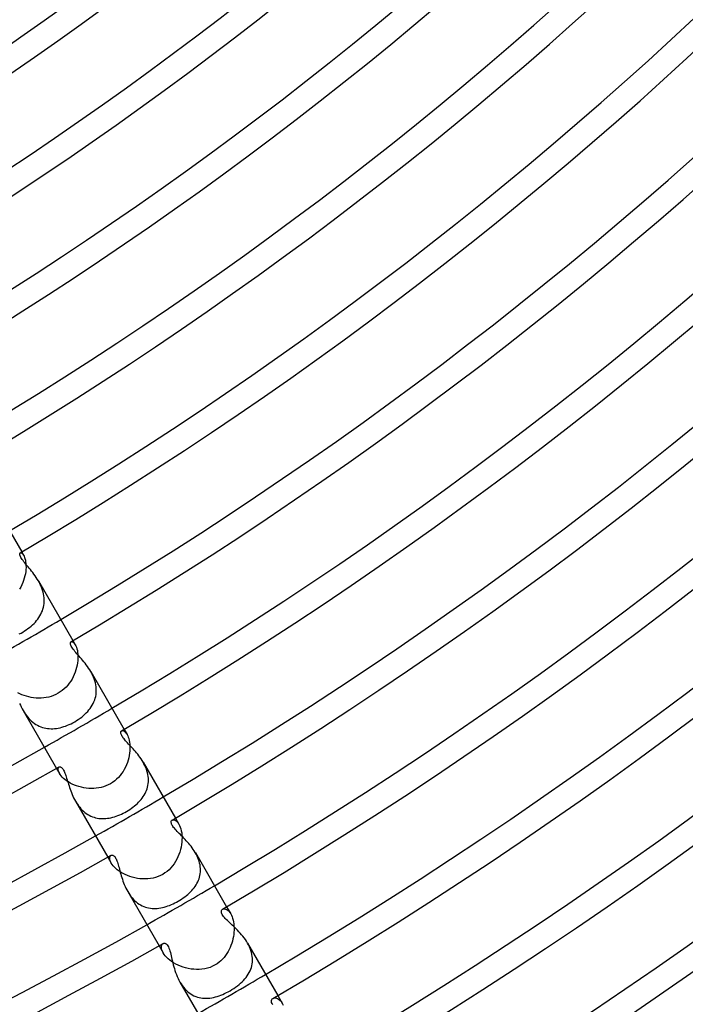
# Model space of a CAD drawing. Header units: millimetres. Extents: x -310 to 310, y -273 to 273.
# Tile 45 of 76: x 103 to 137, y -197 to -147. Entities that reach past the tile are written whole.
import ezdxf

# ---------------------------------------------------------------- set-up
doc = ezdxf.new("R2010")
doc.units = ezdxf.units.MM
doc.layers.add('HIDDEN', color=7, linetype='Continuous')
doc.layers.add('THICK', color=7, linetype='Continuous')

msp = doc.modelspace()

# ---------------------------------------------------------------- linework, layer by layer
at = {"layer": 'HIDDEN'}
for p, q in [((102.654, -173.971), (102.675, -173.966)), ((102.675, -173.966), (102.7, -173.97)), ((102.7, -173.97), (102.729, -173.984)), ((102.727, -173.929), (102.824, -174.096)), ((102.729, -173.984), (102.759, -174.01)), ((102.759, -174.01), (102.791, -174.047)), ((102.791, -174.047), (102.823, -174.095)), ((102.823, -174.095), (102.85, -174.146)), ((102.85, -174.146), (102.874, -174.205)), ((102.874, -174.205), (102.896, -174.272)), ((102.896, -174.272), (102.915, -174.346)), ((102.915, -174.346), (102.931, -174.429)), ((102.931, -174.429), (102.942, -174.519)), ((102.942, -174.519), (102.948, -174.615)), ((102.916, -175.044), (102.893, -175.158)), ((102.933, -174.931), (102.916, -175.044)), ((102.944, -174.822), (102.933, -174.931)), ((102.949, -174.717), (102.944, -174.822)), ((102.948, -174.615), (102.949, -174.717)), ((102.737, -175.614), (102.683, -175.725)), ((102.786, -175.501), (102.737, -175.614)), ((102.828, -175.387), (102.786, -175.501)), ((102.863, -175.272), (102.828, -175.387)), ((102.893, -175.158), (102.863, -175.272)), ((103.633, -175.501), (103.583, -175.411)), ((103.68, -175.594), (103.633, -175.501)), ((103.723, -175.688), (103.68, -175.594)), ((102.683, -175.725), (102.622, -175.833)), ((103.762, -175.785), (103.723, -175.688)), ((103.796, -175.883), (103.762, -175.785)), ((103.825, -175.981), (103.796, -175.883)), ((103.848, -176.08), (103.825, -175.981)), ((103.866, -176.179), (103.848, -176.08)), ((103.862, -176.669), (103.875, -176.574)), ((103.878, -176.279), (103.866, -176.179)), ((103.875, -176.574), (103.882, -176.477)), ((103.883, -176.379), (103.878, -176.279)), ((103.882, -176.477), (103.883, -176.379)), ((103.663, -177.206), (103.709, -177.122)), ((103.709, -177.122), (103.751, -177.035)), ((103.751, -177.035), (103.787, -176.947)), ((103.787, -176.947), (103.818, -176.856)), ((103.818, -176.856), (103.843, -176.763)), ((103.843, -176.763), (103.862, -176.669)), ((103.288, -177.664), (103.36, -177.594)), ((103.36, -177.594), (103.429, -177.521)), ((103.429, -177.521), (103.494, -177.446)), ((103.494, -177.446), (103.555, -177.368)), ((103.555, -177.368), (103.611, -177.288)), ((103.611, -177.288), (103.663, -177.206)), ((102.601, -178.13), (102.695, -178.083)), ((102.695, -178.083), (102.787, -178.032)), ((102.787, -178.032), (102.877, -177.978)), ((102.877, -177.978), (102.964, -177.92)), ((102.964, -177.92), (103.05, -177.86)), ((103.05, -177.86), (103.132, -177.798)), ((103.132, -177.798), (103.212, -177.732)), ((103.212, -177.732), (103.288, -177.664)), ((105.253, -178.534), (105.276, -178.526)), ((105.276, -178.526), (105.304, -178.528)), ((105.304, -178.528), (105.335, -178.539)), ((105.335, -178.539), (105.369, -178.56)), ((105.352, -178.475), (105.475, -178.688)), ((105.369, -178.56), (105.404, -178.592)), ((105.404, -178.592), (105.44, -178.634)), ((105.44, -178.634), (105.475, -178.688)), ((105.475, -178.688), (105.505, -178.747)), ((105.505, -178.747), (105.533, -178.815)), ((105.533, -178.815), (105.558, -178.892)), ((105.558, -178.892), (105.579, -178.976)), ((105.579, -178.976), (105.595, -179.069)), ((105.595, -179.069), (105.607, -179.169)), ((105.59, -179.618), (105.57, -179.738)), ((105.604, -179.501), (105.59, -179.618)), ((105.611, -179.386), (105.604, -179.501)), ((105.607, -179.169), (105.612, -179.276)), ((105.612, -179.276), (105.611, -179.386)), ((105.468, -180.098), (105.421, -180.216)), ((105.509, -179.978), (105.468, -180.098)), ((105.543, -179.858), (105.509, -179.978)), ((105.57, -179.738), (105.543, -179.858)), ((106.316, -180.149), (106.265, -180.057)), ((106.364, -180.244), (106.316, -180.149)), ((105.167, -180.66), (105.087, -180.76)), ((105.24, -180.554), (105.167, -180.66)), ((105.307, -180.445), (105.24, -180.554)), ((105.367, -180.332), (105.307, -180.445)), ((105.421, -180.216), (105.367, -180.332)), ((106.406, -180.34), (106.364, -180.244)), ((106.444, -180.437), (106.406, -180.34)), ((106.477, -180.536), (106.444, -180.437)), ((106.505, -180.636), (106.477, -180.536)), ((106.526, -180.737), (106.505, -180.636)), ((102.633, -181.198), (102.532, -181.147)), ((104.599, -181.171), (104.482, -181.233)), ((104.707, -181.103), (104.599, -181.171)), ((104.81, -181.028), (104.707, -181.103)), ((104.908, -180.945), (104.81, -181.028)), ((105.001, -180.855), (104.908, -180.945)), ((105.087, -180.76), (105.001, -180.855)), ((106.541, -180.837), (106.526, -180.737)), ((106.537, -181.233), (106.548, -181.135)), ((106.55, -180.937), (106.541, -180.837)), ((106.548, -181.135), (106.552, -181.036)), ((106.552, -181.036), (106.55, -180.937)), ((102.74, -181.245), (102.633, -181.198)), ((102.853, -181.288), (102.74, -181.245)), ((102.969, -181.326), (102.853, -181.288)), ((103.09, -181.357), (102.969, -181.326)), ((103.213, -181.383), (103.09, -181.357)), ((103.339, -181.403), (103.213, -181.383)), ((103.467, -181.415), (103.339, -181.403)), ((103.596, -181.421), (103.467, -181.415)), ((103.726, -181.419), (103.596, -181.421)), ((103.855, -181.409), (103.726, -181.419)), ((103.984, -181.391), (103.855, -181.409)), ((104.112, -181.364), (103.984, -181.391)), ((104.238, -181.329), (104.112, -181.364)), ((104.361, -181.285), (104.238, -181.329)), ((104.482, -181.233), (104.361, -181.285)), ((106.391, -181.693), (106.432, -181.605)), ((106.432, -181.605), (106.467, -181.515)), ((106.467, -181.515), (106.497, -181.423)), ((106.497, -181.423), (106.52, -181.329)), ((106.52, -181.329), (106.537, -181.233)), ((102.801, -182.057), (102.853, -182.143)), ((102.853, -182.143), (102.908, -182.227)), ((105.964, -182.249), (106.039, -182.177)), ((106.039, -182.177), (106.109, -182.102)), ((106.109, -182.102), (106.175, -182.025)), ((106.175, -182.025), (106.237, -181.945)), ((106.237, -181.945), (106.293, -181.863)), ((106.293, -181.863), (106.345, -181.78)), ((106.345, -181.78), (106.391, -181.693)), ((102.908, -182.227), (102.966, -182.308)), ((102.966, -182.308), (103.027, -182.386)), ((103.027, -182.386), (103.092, -182.46)), ((103.092, -182.46), (103.159, -182.531)), ((103.159, -182.531), (103.23, -182.598)), ((103.23, -182.598), (103.304, -182.66)), ((103.304, -182.66), (103.38, -182.716)), ((105.26, -182.73), (105.352, -182.682)), ((105.352, -182.682), (105.443, -182.632)), ((105.443, -182.632), (105.537, -182.575)), ((105.537, -182.575), (105.629, -182.515)), ((105.629, -182.515), (105.718, -182.453)), ((105.718, -182.453), (105.804, -182.388)), ((105.804, -182.388), (105.886, -182.32)), ((105.886, -182.32), (105.964, -182.249)), ((103.38, -182.716), (103.459, -182.767)), ((103.459, -182.767), (103.539, -182.813)), ((103.539, -182.813), (103.621, -182.854)), ((103.621, -182.854), (103.705, -182.889)), ((103.705, -182.889), (103.791, -182.919)), ((103.791, -182.919), (103.878, -182.943)), ((103.878, -182.943), (103.966, -182.962)), ((103.966, -182.962), (104.055, -182.975)), ((104.055, -182.975), (104.144, -182.984)), ((104.144, -182.984), (104.234, -182.987)), ((104.234, -182.987), (104.325, -182.986)), ((104.325, -182.986), (104.416, -182.98)), ((104.416, -182.98), (104.507, -182.969)), ((104.507, -182.969), (104.6, -182.954)), ((104.6, -182.954), (104.693, -182.935)), ((104.693, -182.935), (104.787, -182.911)), ((104.787, -182.911), (104.881, -182.883)), ((104.881, -182.883), (104.976, -182.851)), ((104.976, -182.851), (105.071, -182.814)), ((105.071, -182.814), (105.166, -182.774)), ((105.166, -182.774), (105.26, -182.73)), ((107.847, -183.099), (107.873, -183.089)), ((107.873, -183.089), (107.903, -183.088)), ((107.903, -183.088), (107.937, -183.096)), ((107.937, -183.096), (107.974, -183.113)), ((107.974, -183.113), (108.012, -183.14)), ((107.977, -183.022), (108.128, -183.283)), ((108.012, -183.14), (108.051, -183.177)), ((108.051, -183.177), (108.09, -183.224)), ((108.09, -183.224), (108.128, -183.283)), ((108.128, -183.283), (108.16, -183.345)), ((108.16, -183.345), (108.19, -183.417)), ((108.19, -183.417), (108.217, -183.497)), ((108.217, -183.497), (108.239, -183.585)), ((108.239, -183.585), (108.257, -183.681)), ((108.257, -183.681), (108.269, -183.783)), ((108.271, -184.12), (108.258, -184.238)), ((108.269, -183.783), (108.276, -183.892)), ((108.276, -184.004), (108.271, -184.12)), ((108.276, -183.892), (108.276, -184.004)), ((108.181, -184.602), (108.141, -184.723)), ((108.213, -184.481), (108.181, -184.602)), ((108.239, -184.359), (108.213, -184.481)), ((108.258, -184.238), (108.239, -184.359)), ((108.994, -184.787), (108.946, -184.7)), ((104.513, -185.022), (104.664, -185.283)), ((104.594, -185.064), (104.597, -185.024)), ((104.598, -185.111), (104.594, -185.064)), ((104.597, -185.024), (104.607, -184.991)), ((104.61, -185.163), (104.598, -185.111)), ((104.607, -184.991), (104.624, -184.965)), ((104.632, -185.221), (104.61, -185.163)), ((104.624, -184.965), (104.645, -184.948)), ((107.919, -185.184), (107.846, -185.29)), ((107.984, -185.073), (107.919, -185.184)), ((108.043, -184.959), (107.984, -185.073)), ((108.096, -184.842), (108.043, -184.959)), ((108.141, -184.723), (108.096, -184.842)), ((109.039, -184.876), (108.994, -184.787)), ((109.079, -184.967), (109.039, -184.876)), ((109.115, -185.059), (109.079, -184.967)), ((109.147, -185.153), (109.115, -185.059)), ((109.173, -185.246), (109.147, -185.153)), ((104.664, -185.283), (104.632, -185.221)), ((104.702, -185.343), (104.664, -185.283)), ((104.749, -185.405), (104.702, -185.343)), ((104.806, -185.468), (104.749, -185.405)), ((104.871, -185.532), (104.806, -185.468)), ((104.945, -185.595), (104.871, -185.532)), ((105.028, -185.657), (104.945, -185.595)), ((105.119, -185.717), (105.028, -185.657)), ((107.492, -185.664), (107.387, -185.741)), ((107.59, -185.58), (107.492, -185.664)), ((107.682, -185.489), (107.59, -185.58)), ((107.768, -185.392), (107.682, -185.489)), ((107.846, -185.29), (107.768, -185.392)), ((109.193, -185.34), (109.173, -185.246)), ((109.208, -185.433), (109.193, -185.34)), ((109.217, -185.526), (109.208, -185.433)), ((109.21, -185.802), (109.218, -185.711)), ((109.22, -185.619), (109.217, -185.526)), ((109.218, -185.711), (109.22, -185.619)), ((105.216, -185.774), (105.119, -185.717)), ((105.32, -185.826), (105.216, -185.774)), ((105.429, -185.875), (105.32, -185.826)), ((105.544, -185.918), (105.429, -185.875)), ((105.662, -185.957), (105.544, -185.918)), ((105.784, -185.989), (105.662, -185.957)), ((105.908, -186.015), (105.784, -185.989)), ((106.034, -186.035), (105.908, -186.015)), ((106.161, -186.048), (106.034, -186.035)), ((106.29, -186.054), (106.161, -186.048)), ((106.418, -186.052), (106.29, -186.054)), ((106.547, -186.043), (106.418, -186.052)), ((106.674, -186.025), (106.547, -186.043)), ((106.801, -185.999), (106.674, -186.025)), ((106.924, -185.965), (106.801, -185.999)), ((107.046, -185.922), (106.924, -185.965)), ((107.164, -185.87), (107.046, -185.922)), ((107.278, -185.81), (107.164, -185.87)), ((107.387, -185.741), (107.278, -185.81)), ((109.088, -186.23), (109.123, -186.148)), ((109.123, -186.148), (109.152, -186.064)), ((109.152, -186.064), (109.177, -185.978)), ((109.177, -185.978), (109.196, -185.891)), ((109.196, -185.891), (109.21, -185.802)), ((105.482, -186.7), (105.531, -186.782)), ((108.721, -186.753), (108.785, -186.685)), ((108.785, -186.685), (108.846, -186.614)), ((108.846, -186.614), (108.903, -186.541)), ((108.903, -186.541), (108.956, -186.466)), ((108.956, -186.466), (109.004, -186.39)), ((109.004, -186.39), (109.048, -186.311)), ((109.048, -186.311), (109.088, -186.23)), ((105.531, -186.782), (105.584, -186.863)), ((105.584, -186.863), (105.64, -186.94)), ((105.64, -186.94), (105.699, -187.016)), ((105.699, -187.016), (105.762, -187.088)), ((105.762, -187.088), (105.828, -187.156)), ((105.828, -187.156), (105.895, -187.219)), ((105.895, -187.219), (105.966, -187.278)), ((108.012, -187.278), (108.097, -187.23)), ((108.097, -187.23), (108.184, -187.179)), ((108.184, -187.179), (108.268, -187.125)), ((108.268, -187.125), (108.35, -187.068)), ((108.35, -187.068), (108.43, -187.009)), ((108.43, -187.009), (108.507, -186.948)), ((108.507, -186.948), (108.582, -186.885)), ((108.582, -186.885), (108.653, -186.82)), ((108.653, -186.82), (108.721, -186.753)), ((105.966, -187.278), (106.039, -187.332)), ((106.039, -187.332), (106.114, -187.381)), ((106.114, -187.381), (106.192, -187.426)), ((106.192, -187.426), (106.271, -187.465)), ((106.271, -187.465), (106.352, -187.499)), ((106.352, -187.499), (106.434, -187.527)), ((106.434, -187.527), (106.517, -187.551)), ((106.517, -187.551), (106.602, -187.569)), ((106.602, -187.569), (106.687, -187.583)), ((106.687, -187.583), (106.774, -187.591)), ((106.774, -187.591), (106.861, -187.595)), ((106.861, -187.595), (106.948, -187.594)), ((106.948, -187.594), (107.037, -187.589)), ((107.037, -187.589), (107.125, -187.58)), ((107.125, -187.58), (107.214, -187.566)), ((107.214, -187.566), (107.303, -187.548)), ((107.303, -187.548), (107.392, -187.527)), ((107.392, -187.527), (107.482, -187.501)), ((107.482, -187.501), (107.571, -187.472)), ((107.571, -187.472), (107.66, -187.44)), ((107.66, -187.44), (107.749, -187.404)), ((107.749, -187.404), (107.837, -187.365)), ((107.837, -187.365), (107.925, -187.323)), ((107.925, -187.323), (108.012, -187.278)), ((110.436, -187.667), (110.469, -187.655)), ((110.469, -187.655), (110.507, -187.652)), ((110.507, -187.652), (110.549, -187.66)), ((110.549, -187.66), (110.594, -187.68)), ((110.594, -187.68), (110.642, -187.711)), ((110.602, -187.569), (110.782, -187.881)), ((110.642, -187.711), (110.69, -187.755)), ((110.69, -187.755), (110.737, -187.811)), ((110.737, -187.811), (110.782, -187.881)), ((110.782, -187.881), (110.819, -187.952)), ((110.819, -187.952), (110.853, -188.033)), ((110.853, -188.033), (110.882, -188.123)), ((110.882, -188.123), (110.906, -188.221)), ((110.906, -188.221), (110.925, -188.326)), ((110.925, -188.326), (110.937, -188.438)), ((110.941, -188.678), (110.933, -188.802)), ((110.937, -188.438), (110.943, -188.556)), ((110.943, -188.556), (110.941, -188.678)), ((110.865, -189.184), (110.828, -189.311)), ((110.895, -189.056), (110.865, -189.184)), ((110.918, -188.928), (110.895, -189.056)), ((110.933, -188.802), (110.918, -188.928)), ((107.138, -189.569), (107.318, -189.881)), ((107.238, -189.617), (107.244, -189.568)), ((107.242, -189.674), (107.238, -189.617)), ((107.255, -189.737), (107.242, -189.674)), ((107.244, -189.568), (107.258, -189.527)), ((107.281, -189.806), (107.255, -189.737)), ((107.258, -189.527), (107.279, -189.496)), ((107.279, -189.496), (107.306, -189.474)), ((110.675, -189.681), (110.61, -189.798)), ((110.733, -189.56), (110.675, -189.681)), ((110.784, -189.437), (110.733, -189.56)), ((110.828, -189.311), (110.784, -189.437)), ((111.672, -189.425), (111.624, -189.338)), ((111.716, -189.514), (111.672, -189.425)), ((111.755, -189.603), (111.716, -189.514)), ((111.79, -189.694), (111.755, -189.603)), ((111.82, -189.785), (111.79, -189.694)), ((107.318, -189.88), (107.281, -189.806)), ((107.361, -189.947), (107.318, -189.88)), ((107.413, -190.016), (107.361, -189.947)), ((107.476, -190.086), (107.413, -190.016)), ((107.547, -190.155), (107.476, -190.086)), ((107.628, -190.223), (107.547, -190.155)), ((107.719, -190.29), (107.628, -190.223)), ((110.278, -190.213), (110.177, -190.301)), ((110.371, -190.118), (110.278, -190.213)), ((110.458, -190.017), (110.371, -190.118)), ((110.537, -189.91), (110.458, -190.017)), ((110.61, -189.798), (110.537, -189.91)), ((111.845, -189.877), (111.82, -189.785)), ((111.864, -189.969), (111.845, -189.877)), ((111.878, -190.061), (111.864, -189.969)), ((111.885, -190.153), (111.878, -190.061)), ((111.884, -190.332), (111.887, -190.243)), ((111.887, -190.243), (111.885, -190.153)), ((107.817, -190.353), (107.719, -190.29)), ((107.922, -190.413), (107.817, -190.353)), ((108.032, -190.468), (107.922, -190.413)), ((108.149, -190.518), (108.032, -190.468)), ((108.271, -190.563), (108.149, -190.518)), ((108.396, -190.602), (108.271, -190.563)), ((108.524, -190.634), (108.396, -190.602)), ((108.655, -190.659), (108.524, -190.634)), ((108.788, -190.677), (108.655, -190.659)), ((108.921, -190.687), (108.788, -190.677)), ((109.055, -190.69), (108.921, -190.687)), ((109.19, -190.684), (109.055, -190.69)), ((109.323, -190.669), (109.19, -190.684)), ((109.456, -190.645), (109.323, -190.669)), ((109.586, -190.612), (109.456, -190.645)), ((109.714, -190.568), (109.586, -190.612)), ((109.838, -190.515), (109.714, -190.568)), ((109.958, -190.452), (109.838, -190.515)), ((110.07, -190.381), (109.958, -190.452)), ((110.177, -190.301), (110.07, -190.381)), ((111.748, -190.84), (111.784, -190.759)), ((111.784, -190.759), (111.814, -190.677)), ((111.814, -190.677), (111.84, -190.593)), ((111.84, -190.593), (111.86, -190.508)), ((111.86, -190.508), (111.875, -190.421)), ((111.875, -190.421), (111.884, -190.332)), ((111.443, -191.283), (111.504, -191.214)), ((111.504, -191.214), (111.562, -191.143)), ((111.562, -191.143), (111.615, -191.07)), ((111.615, -191.07), (111.664, -190.995)), ((111.664, -190.995), (111.708, -190.918)), ((111.708, -190.918), (111.748, -190.84)), ((108.16, -191.338), (108.211, -191.424)), ((108.211, -191.424), (108.267, -191.507)), ((108.267, -191.507), (108.326, -191.587)), ((108.326, -191.587), (108.387, -191.663)), ((108.387, -191.663), (108.452, -191.735)), ((108.452, -191.735), (108.52, -191.803)), ((110.838, -191.773), (110.923, -191.719)), ((110.923, -191.719), (111.006, -191.662)), ((111.006, -191.662), (111.086, -191.604)), ((111.086, -191.604), (111.164, -191.543)), ((111.164, -191.543), (111.239, -191.481)), ((111.239, -191.481), (111.311, -191.417)), ((111.311, -191.417), (111.379, -191.351)), ((111.379, -191.351), (111.443, -191.283)), ((108.52, -191.803), (108.591, -191.865)), ((108.591, -191.865), (108.664, -191.923)), ((108.664, -191.923), (108.741, -191.976)), ((108.741, -191.976), (108.818, -192.023)), ((108.818, -192.023), (108.898, -192.064)), ((108.898, -192.064), (108.98, -192.1)), ((108.98, -192.1), (109.063, -192.13)), ((109.063, -192.13), (109.147, -192.155)), ((109.147, -192.155), (109.233, -192.174)), ((109.233, -192.174), (109.319, -192.188)), ((109.319, -192.188), (109.407, -192.197)), ((109.407, -192.197), (109.495, -192.201)), ((109.495, -192.201), (109.583, -192.201)), ((109.583, -192.201), (109.673, -192.195)), ((109.673, -192.195), (109.762, -192.185)), ((109.762, -192.185), (109.852, -192.171)), ((109.852, -192.171), (109.942, -192.153)), ((109.942, -192.153), (110.033, -192.13)), ((110.033, -192.13), (110.123, -192.104)), ((110.123, -192.104), (110.214, -192.074)), ((110.214, -192.074), (110.304, -192.041)), ((110.304, -192.041), (110.395, -192.004)), ((110.395, -192.004), (110.485, -191.963)), ((110.485, -191.963), (110.575, -191.92)), ((110.575, -191.92), (110.663, -191.874)), ((110.663, -191.874), (110.75, -191.825)), ((110.75, -191.825), (110.838, -191.773)), ((113.02, -192.238), (113.052, -192.224)), ((113.052, -192.224), (113.088, -192.218)), ((113.088, -192.218), (113.127, -192.22)), ((113.127, -192.22), (113.17, -192.23)), ((113.17, -192.23), (113.214, -192.248)), ((113.214, -192.248), (113.26, -192.276)), ((113.228, -192.116), (113.439, -192.481)), ((113.26, -192.276), (113.306, -192.313)), ((113.306, -192.313), (113.352, -192.359)), ((113.352, -192.359), (113.396, -192.415)), ((113.396, -192.415), (113.438, -192.481)), ((113.438, -192.481), (113.474, -192.549)), ((113.474, -192.549), (113.506, -192.624)), ((113.506, -192.624), (113.535, -192.706)), ((113.535, -192.706), (113.56, -192.794)), ((113.56, -192.794), (113.58, -192.888)), ((113.58, -192.888), (113.595, -192.987)), ((113.595, -192.987), (113.605, -193.091)), ((113.605, -193.091), (113.61, -193.198)), ((113.61, -193.198), (113.609, -193.308)), ((113.551, -193.76), (113.523, -193.873)), ((113.574, -193.646), (113.551, -193.76)), ((113.591, -193.533), (113.574, -193.646)), ((113.603, -193.42), (113.591, -193.533)), ((113.609, -193.308), (113.603, -193.42)), ((109.764, -194.116), (109.975, -194.481)), ((109.884, -194.197), (109.888, -194.142)), ((109.89, -194.26), (109.884, -194.197)), ((109.888, -194.142), (109.899, -194.093)), ((109.907, -194.329), (109.89, -194.26)), ((109.899, -194.093), (109.918, -194.052)), ((109.918, -194.052), (109.943, -194.02)), ((109.943, -194.02), (109.973, -193.997)), ((113.406, -194.205), (113.356, -194.311)), ((113.45, -194.096), (113.406, -194.205)), ((113.489, -193.986), (113.45, -194.096)), ((113.523, -193.873), (113.489, -193.986)), ((114.353, -194.069), (114.301, -193.975)), ((114.399, -194.165), (114.353, -194.069)), ((114.44, -194.261), (114.399, -194.165)), ((114.475, -194.359), (114.44, -194.261)), ((109.935, -194.403), (109.907, -194.329)), ((109.974, -194.481), (109.935, -194.403)), ((110.021, -194.554), (109.974, -194.481)), ((110.079, -194.629), (110.021, -194.554)), ((110.146, -194.705), (110.079, -194.629)), ((110.224, -194.779), (110.146, -194.705)), ((110.312, -194.852), (110.224, -194.779)), ((113.019, -194.797), (112.932, -194.882)), ((113.099, -194.707), (113.019, -194.797)), ((113.173, -194.613), (113.099, -194.707)), ((113.24, -194.515), (113.173, -194.613)), ((113.301, -194.414), (113.24, -194.515)), ((113.356, -194.311), (113.301, -194.414)), ((114.504, -194.458), (114.475, -194.359)), ((114.527, -194.558), (114.504, -194.458)), ((114.543, -194.657), (114.527, -194.558)), ((114.551, -194.755), (114.543, -194.657)), ((114.554, -194.852), (114.551, -194.755)), ((110.408, -194.923), (110.312, -194.852)), ((110.514, -194.991), (110.408, -194.923)), ((110.626, -195.054), (110.514, -194.991)), ((110.744, -195.111), (110.626, -195.054)), ((110.868, -195.163), (110.744, -195.111)), ((110.997, -195.209), (110.868, -195.163)), ((111.129, -195.248), (110.997, -195.209)), ((111.265, -195.28), (111.129, -195.248)), ((111.403, -195.304), (111.265, -195.28)), ((111.542, -195.32), (111.403, -195.304)), ((112.105, -195.294), (111.964, -195.315)), ((112.243, -195.262), (112.105, -195.294)), ((112.379, -195.219), (112.243, -195.262)), ((112.511, -195.165), (112.379, -195.219)), ((112.64, -195.098), (112.511, -195.165)), ((112.742, -195.034), (112.64, -195.098)), ((112.84, -194.962), (112.742, -195.034)), ((112.932, -194.882), (112.84, -194.962)), ((114.464, -195.318), (114.495, -195.228)), ((114.495, -195.228), (114.519, -195.137)), ((114.519, -195.137), (114.537, -195.043)), ((114.537, -195.043), (114.549, -194.948)), ((114.549, -194.948), (114.554, -194.852)), ((111.683, -195.328), (111.542, -195.32)), ((111.824, -195.327), (111.683, -195.328)), ((111.964, -195.315), (111.824, -195.327)), ((114.162, -195.811), (114.225, -195.734)), ((114.225, -195.734), (114.284, -195.655)), ((114.284, -195.655), (114.337, -195.574)), ((114.337, -195.574), (114.385, -195.49)), ((114.385, -195.49), (114.427, -195.405)), ((114.427, -195.405), (114.464, -195.318)), ((110.838, -195.977), (110.894, -196.069)), ((110.894, -196.069), (110.954, -196.157)), ((110.954, -196.157), (111.018, -196.241)), ((111.018, -196.241), (111.085, -196.321)), ((113.501, -196.358), (113.596, -196.297)), ((113.596, -196.297), (113.689, -196.233)), ((113.689, -196.233), (113.778, -196.168)), ((113.778, -196.168), (113.863, -196.1)), ((113.863, -196.1), (113.944, -196.031)), ((113.944, -196.031), (114.021, -195.959)), ((114.021, -195.959), (114.094, -195.886)), ((114.094, -195.886), (114.162, -195.811)), ((111.085, -196.321), (111.157, -196.396)), ((111.157, -196.396), (111.231, -196.464)), ((111.231, -196.464), (111.309, -196.527)), ((111.309, -196.527), (111.388, -196.583)), ((111.388, -196.583), (111.47, -196.633)), ((111.47, -196.633), (111.555, -196.676)), ((111.555, -196.676), (111.642, -196.713)), ((111.642, -196.713), (111.729, -196.744)), ((111.729, -196.744), (111.818, -196.768)), ((111.818, -196.768), (111.908, -196.786)), ((111.908, -196.786), (111.999, -196.798)), ((111.999, -196.798), (112.091, -196.805)), ((112.091, -196.805), (112.183, -196.806)), ((112.183, -196.806), (112.276, -196.802)), ((112.276, -196.802), (112.37, -196.793)), ((112.37, -196.793), (112.464, -196.779)), ((112.464, -196.779), (112.558, -196.76)), ((112.558, -196.76), (112.653, -196.737)), ((112.653, -196.737), (112.748, -196.709)), ((112.748, -196.709), (112.842, -196.678)), ((112.842, -196.678), (112.937, -196.643)), ((112.937, -196.643), (113.031, -196.604)), ((113.031, -196.604), (113.126, -196.562)), ((113.126, -196.562), (113.219, -196.516)), ((113.219, -196.516), (113.311, -196.468)), ((113.311, -196.468), (113.402, -196.418)), ((113.402, -196.418), (113.501, -196.358)), ((115.599, -196.812), (115.631, -196.797)), ((115.631, -196.797), (115.666, -196.789)), ((115.666, -196.789), (115.705, -196.786)), ((115.705, -196.786), (115.746, -196.79)), ((115.746, -196.79), (115.789, -196.801)), ((115.789, -196.801), (115.833, -196.819)), ((115.833, -196.819), (115.879, -196.844)), ((115.853, -196.663), (116.096, -197.084)), ((115.879, -196.844), (115.924, -196.876)), ((115.924, -196.876), (115.969, -196.917)), ((115.969, -196.917), (116.014, -196.965)), ((116.014, -196.965), (116.056, -197.021)), ((116.056, -197.021), (116.096, -197.084)), ((116.096, -197.084), (116.132, -197.152))]:
    msp.add_line(p, q, dxfattribs=at)
for radius, start, end in [(206, 299.44375, 300.55626), (211.25, 299.45756, 300.54245), (216.5, 299.47068, 300.52927), (221.75, 299.48322, 300.51678), (227, 299.4952, 300.50481)]:
    msp.add_arc((0, 0), radius, start, end, dxfattribs=at)
at = {"layer": 'THICK'}
for p, q in [((100.899, -170.763), (102.727, -173.929)), ((102.63, -174.023), (102.633, -174)), ((102.631, -174.051), (102.63, -174.023)), ((102.637, -174.084), (102.631, -174.051)), ((102.633, -174), (102.642, -173.983)), ((102.65, -174.122), (102.637, -174.084)), ((102.642, -173.983), (102.654, -173.971)), ((102.668, -174.164), (102.65, -174.122)), ((102.692, -174.21), (102.668, -174.164)), ((102.722, -174.261), (102.692, -174.21)), ((102.758, -174.315), (102.722, -174.261)), ((102.798, -174.372), (102.758, -174.315)), ((102.844, -174.431), (102.798, -174.372)), ((102.892, -174.492), (102.844, -174.431)), ((102.944, -174.556), (102.892, -174.492)), ((102.999, -174.622), (102.944, -174.556)), ((103.055, -174.689), (102.999, -174.622)), ((103.112, -174.758), (103.055, -174.689)), ((103.171, -174.83), (103.112, -174.758)), ((103.231, -174.905), (103.171, -174.83)), ((103.292, -174.982), (103.231, -174.905)), ((103.352, -175.062), (103.292, -174.982)), ((103.412, -175.145), (103.352, -175.062)), ((103.471, -175.231), (103.412, -175.145)), ((103.528, -175.32), (103.471, -175.231)), ((103.583, -175.411), (103.528, -175.32)), ((103.584, -175.412), (105.352, -178.475)), ((105.22, -178.606), (105.223, -178.581)), ((105.223, -178.636), (105.22, -178.606)), ((105.223, -178.581), (105.229, -178.561)), ((105.23, -178.67), (105.223, -178.636)), ((105.229, -178.561), (105.239, -178.545)), ((105.239, -178.545), (105.253, -178.534)), ((105.244, -178.71), (105.23, -178.67)), ((105.265, -178.755), (105.244, -178.71)), ((105.292, -178.804), (105.265, -178.755)), ((105.326, -178.857), (105.292, -178.804)), ((105.365, -178.912), (105.326, -178.857)), ((105.408, -178.968), (105.365, -178.912)), ((105.455, -179.026), (105.408, -178.968)), ((105.505, -179.085), (105.455, -179.026)), ((105.557, -179.145), (105.505, -179.085)), ((105.611, -179.207), (105.557, -179.145)), ((105.668, -179.271), (105.611, -179.207)), ((105.727, -179.338), (105.668, -179.271)), ((105.787, -179.407), (105.727, -179.338)), ((105.848, -179.479), (105.787, -179.407)), ((105.91, -179.553), (105.848, -179.479)), ((105.972, -179.631), (105.91, -179.553)), ((106.034, -179.711), (105.972, -179.631)), ((106.095, -179.793), (106.034, -179.711)), ((106.154, -179.878), (106.095, -179.793)), ((106.211, -179.966), (106.154, -179.878)), ((106.265, -180.057), (106.211, -179.966)), ((106.266, -180.058), (107.977, -183.022)), ((102.62, -181.691), (102.661, -181.783)), ((102.661, -181.783), (102.705, -181.875)), ((102.705, -181.875), (102.751, -181.967)), ((102.751, -181.967), (102.801, -182.057)), ((102.802, -182.058), (104.513, -185.022)), ((107.806, -183.18), (107.808, -183.157)), ((107.807, -183.205), (107.806, -183.18)), ((107.808, -183.157), (107.814, -183.138)), ((107.814, -183.138), (107.823, -183.122)), ((107.823, -183.122), (107.834, -183.109)), ((107.834, -183.109), (107.847, -183.099)), ((107.811, -183.234), (107.807, -183.205)), ((107.82, -183.266), (107.811, -183.234)), ((107.834, -183.301), (107.82, -183.266)), ((107.852, -183.339), (107.834, -183.301)), ((107.875, -183.379), (107.852, -183.339)), ((107.902, -183.421), (107.875, -183.379)), ((107.934, -183.466), (107.902, -183.421)), ((107.97, -183.512), (107.934, -183.466)), ((108.009, -183.56), (107.97, -183.512)), ((108.053, -183.611), (108.009, -183.56)), ((108.1, -183.664), (108.053, -183.611)), ((108.15, -183.718), (108.1, -183.664)), ((108.202, -183.775), (108.15, -183.718)), ((108.257, -183.833), (108.202, -183.775)), ((108.314, -183.894), (108.257, -183.833)), ((108.372, -183.956), (108.314, -183.894)), ((108.431, -184.02), (108.372, -183.956)), ((108.491, -184.087), (108.431, -184.02)), ((108.551, -184.156), (108.491, -184.087)), ((108.611, -184.227), (108.551, -184.156)), ((108.671, -184.3), (108.611, -184.227)), ((108.729, -184.376), (108.671, -184.3)), ((108.786, -184.453), (108.729, -184.376)), ((108.842, -184.533), (108.786, -184.453)), ((108.895, -184.615), (108.842, -184.533)), ((108.946, -184.7), (108.895, -184.615)), ((108.946, -184.7), (110.602, -187.569)), ((104.645, -184.948), (104.661, -184.941)), ((104.661, -184.941), (104.678, -184.938)), ((104.678, -184.938), (104.697, -184.939)), ((104.697, -184.939), (104.717, -184.944)), ((104.717, -184.944), (104.739, -184.954)), ((104.739, -184.954), (104.761, -184.969)), ((104.761, -184.969), (104.784, -184.988)), ((104.784, -184.988), (104.807, -185.013)), ((104.807, -185.013), (104.831, -185.043)), ((104.831, -185.043), (104.854, -185.079)), ((104.854, -185.079), (104.877, -185.119)), ((104.877, -185.119), (104.9, -185.164)), ((104.9, -185.164), (104.922, -185.214)), ((104.922, -185.214), (104.944, -185.268)), ((104.944, -185.268), (104.966, -185.327)), ((104.966, -185.327), (104.988, -185.39)), ((104.988, -185.39), (105.01, -185.457)), ((105.01, -185.457), (105.032, -185.527)), ((105.032, -185.527), (105.055, -185.601)), ((105.055, -185.601), (105.078, -185.677)), ((105.078, -185.677), (105.101, -185.756)), ((105.101, -185.756), (105.126, -185.837)), ((105.126, -185.837), (105.153, -185.92)), ((105.153, -185.92), (105.18, -186.004)), ((105.18, -186.004), (105.21, -186.09)), ((105.21, -186.09), (105.241, -186.177)), ((105.241, -186.177), (105.274, -186.264)), ((105.274, -186.264), (105.31, -186.352)), ((105.31, -186.352), (105.349, -186.44)), ((105.349, -186.44), (105.39, -186.528)), ((105.39, -186.528), (105.435, -186.614)), ((105.435, -186.614), (105.482, -186.7)), ((105.482, -186.7), (107.138, -189.569)), ((110.387, -187.743), (110.394, -187.719)), ((110.394, -187.719), (110.404, -187.698)), ((110.404, -187.698), (110.419, -187.68)), ((110.419, -187.68), (110.436, -187.667)), ((110.385, -187.772), (110.387, -187.743)), ((110.388, -187.803), (110.385, -187.772)), ((110.396, -187.837), (110.388, -187.803)), ((110.409, -187.874), (110.396, -187.837)), ((110.427, -187.913), (110.409, -187.874)), ((110.45, -187.954), (110.427, -187.913)), ((110.479, -187.998), (110.45, -187.954)), ((110.513, -188.045), (110.479, -187.998)), ((110.552, -188.094), (110.513, -188.045)), ((110.596, -188.144), (110.552, -188.094)), ((110.643, -188.195), (110.596, -188.144)), ((110.693, -188.249), (110.643, -188.195)), ((110.746, -188.303), (110.693, -188.249)), ((110.802, -188.359), (110.746, -188.303)), ((110.859, -188.416), (110.802, -188.359)), ((110.918, -188.475), (110.859, -188.416)), ((110.978, -188.535), (110.918, -188.475)), ((111.039, -188.597), (110.978, -188.535)), ((111.1, -188.662), (111.039, -188.597)), ((111.162, -188.728), (111.1, -188.662)), ((111.224, -188.797), (111.162, -188.728)), ((111.286, -188.868), (111.224, -188.797)), ((111.347, -188.941), (111.286, -188.868)), ((111.407, -189.016), (111.347, -188.941)), ((111.464, -189.094), (111.407, -189.016)), ((111.52, -189.173), (111.464, -189.094)), ((111.573, -189.255), (111.52, -189.173)), ((107.306, -189.474), (107.326, -189.466)), ((107.326, -189.466), (107.347, -189.462)), ((107.347, -189.462), (107.37, -189.463)), ((107.37, -189.463), (107.394, -189.468)), ((107.394, -189.468), (107.418, -189.48)), ((107.418, -189.48), (107.443, -189.496)), ((107.443, -189.496), (107.469, -189.519)), ((107.469, -189.519), (107.493, -189.546)), ((107.493, -189.546), (107.518, -189.58)), ((107.518, -189.58), (107.542, -189.618)), ((107.542, -189.618), (107.565, -189.663)), ((107.565, -189.663), (107.588, -189.712)), ((107.588, -189.712), (107.61, -189.768)), ((111.624, -189.338), (111.573, -189.255)), ((111.625, -189.34), (113.228, -192.116)), ((107.61, -189.768), (107.632, -189.828)), ((107.632, -189.828), (107.653, -189.892)), ((107.653, -189.892), (107.674, -189.961)), ((107.674, -189.961), (107.694, -190.033)), ((107.694, -190.033), (107.715, -190.108)), ((107.715, -190.108), (107.736, -190.187)), ((107.736, -190.187), (107.758, -190.268)), ((107.758, -190.268), (107.781, -190.352)), ((107.781, -190.352), (107.804, -190.438)), ((107.804, -190.438), (107.83, -190.526)), ((107.83, -190.526), (107.857, -190.615)), ((107.857, -190.615), (107.885, -190.706)), ((107.885, -190.706), (107.917, -190.797)), ((107.917, -190.797), (107.95, -190.889)), ((107.95, -190.889), (107.986, -190.981)), ((107.986, -190.981), (108.025, -191.072)), ((108.025, -191.072), (108.067, -191.162)), ((108.067, -191.162), (108.112, -191.251)), ((108.112, -191.251), (108.16, -191.338)), ((108.161, -191.34), (109.764, -194.116)), ((112.969, -192.298), (112.982, -192.274)), ((112.982, -192.274), (112.999, -192.254)), ((112.999, -192.254), (113.02, -192.238)), ((112.958, -192.357), (112.96, -192.326)), ((112.961, -192.392), (112.958, -192.357)), ((112.96, -192.326), (112.969, -192.298)), ((112.97, -192.43), (112.961, -192.392)), ((112.985, -192.471), (112.97, -192.43)), ((113.007, -192.514), (112.985, -192.471)), ((113.035, -192.56), (113.007, -192.514)), ((113.07, -192.608), (113.035, -192.56)), ((113.112, -192.659), (113.07, -192.608)), ((113.158, -192.711), (113.112, -192.659)), ((113.209, -192.765), (113.158, -192.711)), ((113.265, -192.82), (113.209, -192.765)), ((113.323, -192.876), (113.265, -192.82)), ((113.385, -192.934), (113.323, -192.876)), ((113.448, -192.993), (113.385, -192.934)), ((113.514, -193.054), (113.448, -192.993)), ((113.581, -193.117), (113.514, -193.054)), ((113.649, -193.183), (113.581, -193.117)), ((113.718, -193.25), (113.649, -193.183)), ((113.788, -193.321), (113.718, -193.25)), ((113.857, -193.393), (113.788, -193.321)), ((113.926, -193.469), (113.857, -193.393)), ((113.995, -193.547), (113.926, -193.469)), ((114.061, -193.627), (113.995, -193.547)), ((114.125, -193.71), (114.061, -193.627)), ((114.187, -193.796), (114.125, -193.71)), ((109.973, -193.997), (109.992, -193.989)), ((109.992, -193.989), (110.012, -193.983)), ((110.012, -193.983), (110.034, -193.981)), ((110.034, -193.981), (110.056, -193.983)), ((110.056, -193.983), (110.078, -193.989)), ((110.078, -193.989), (110.102, -193.999)), ((110.102, -193.999), (110.127, -194.016)), ((110.127, -194.016), (110.155, -194.039)), ((110.155, -194.039), (110.183, -194.072)), ((110.183, -194.072), (110.213, -194.115)), ((110.213, -194.115), (110.243, -194.169)), ((110.243, -194.169), (110.271, -194.234)), ((110.271, -194.234), (110.298, -194.304)), ((114.246, -193.884), (114.187, -193.796)), ((114.301, -193.975), (114.246, -193.884)), ((114.302, -193.977), (115.853, -196.663)), ((110.298, -194.304), (110.321, -194.38)), ((110.321, -194.38), (110.344, -194.459)), ((110.344, -194.459), (110.365, -194.541)), ((110.365, -194.541), (110.385, -194.624)), ((110.385, -194.624), (110.405, -194.711)), ((110.405, -194.711), (110.426, -194.801)), ((110.426, -194.801), (110.448, -194.894)), ((110.448, -194.894), (110.471, -194.989)), ((110.471, -194.989), (110.495, -195.087)), ((110.495, -195.087), (110.522, -195.185)), ((110.522, -195.185), (110.55, -195.285)), ((110.55, -195.285), (110.582, -195.386)), ((110.582, -195.386), (110.616, -195.486)), ((110.616, -195.486), (110.653, -195.587)), ((110.653, -195.587), (110.694, -195.686)), ((110.694, -195.686), (110.738, -195.785)), ((110.738, -195.785), (110.786, -195.882)), ((110.786, -195.882), (110.838, -195.977)), ((110.838, -195.977), (112.389, -198.663)), ((115.565, -196.838), (115.599, -196.812)), ((115.523, -196.963), (115.526, -196.914)), ((115.534, -197.017), (115.523, -196.963)), ((115.526, -196.914), (115.541, -196.872)), ((115.558, -197.077), (115.534, -197.017)), ((115.541, -196.872), (115.565, -196.838)), ((115.597, -197.143), (115.558, -197.077))]:
    msp.add_line(p, q, dxfattribs=at)
for radius, start, end in [(244, 300.35154, 359.64849), (249.25, 300.3237, 359.67628), (254.5, 300.29419, 359.70579), (259.75, 300.26233, 359.73764), (174.5, 300.6567, 359.34328), (175.75, 300.65114, 359.34883), (179.75, 300.6375, 359.36247), (181, 300.63, 359.37003), (185, 300.6194, 359.38058), (186.25, 300.60863, 359.39135), (190.25, 300.60232, 359.39765), (191.5, 300.58708, 359.41289), (195.5, 300.58617, 359.41386), (196.75, 300.56537, 359.43466), (200.75, 300.57081, 359.42916), (202, 300.54337, 359.45661), (206, 300.55626, 359.44372), (207.25, 300.52108, 359.47889), (211.25, 300.54245, 359.45752), (212.5, 300.4985, 359.50147), (216.5, 300.52927, 359.4707), (217.75, 300.47553, 359.52445), (221.75, 300.51678, 359.48325), (223, 300.4521, 359.54788), (227, 300.50481, 359.49517), (228.25, 300.42815, 359.57189), (232.25, 300.49341, 359.50657), (233.5, 300.40351, 359.59652), (237.5, 300.48252, 359.51751), (238.75, 300.37801, 359.62196), (242.75, 300.47203, 359.52794), (248, 300.46206, 359.53791), (253.25, 300.4525, 359.54754), (258.5, 300.44327, 359.5567), (263.75, 300.43445, 359.56553), (266, 300.39251, 359.60747), (211.25, 240.54243, 299.45756), (212.5, 240.49854, 299.5015), (216.5, 240.5293, 299.47068), (217.75, 240.47556, 299.52448), (221.75, 240.51676, 299.48322), (223, 240.45213, 299.54785)]:
    msp.add_arc((0, 0), radius, start, end, dxfattribs=at)

doc.saveas('drawing.dxf')
